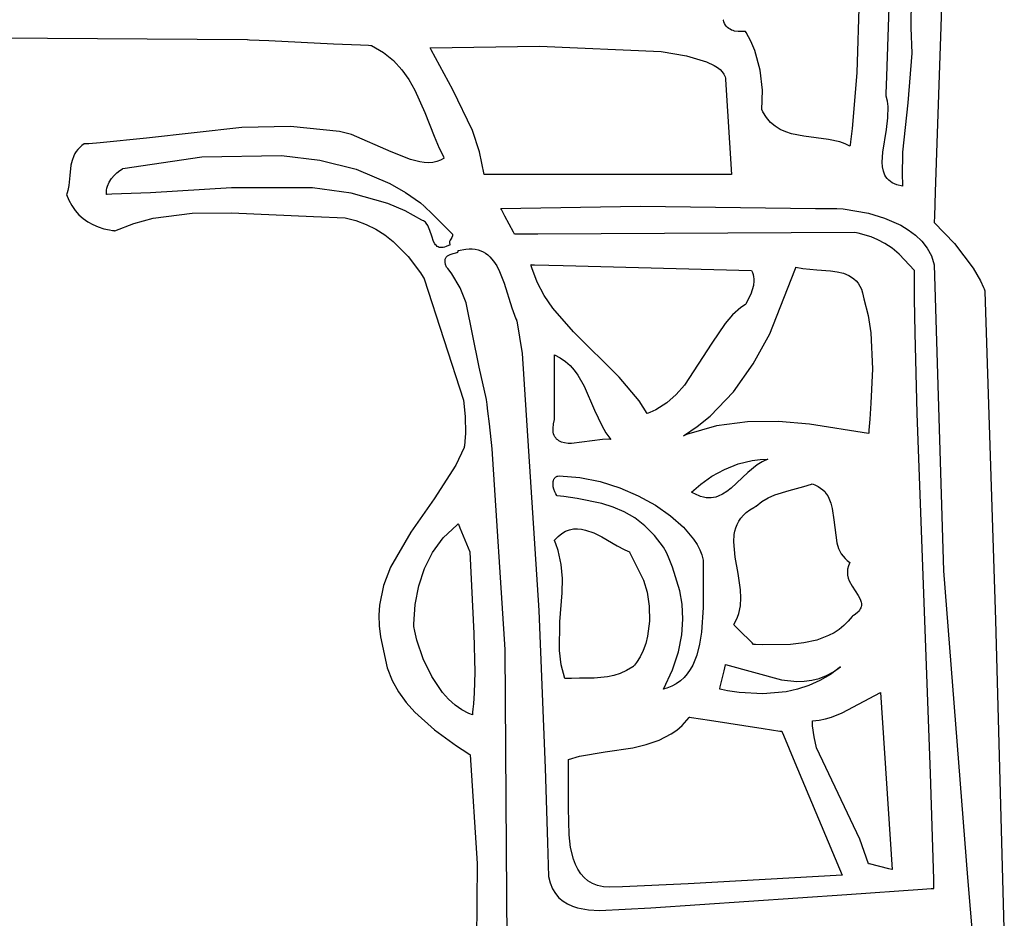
# Model space of a CAD drawing. Extents: x 21.3 to 51.6, y -34 to 34.1.
# Tile 102 of 117: x 48.6 to 49.7, y 9.6 to 10.7. Entities that reach past the tile are written whole.
import ezdxf

# ---------------------------------------------------------------- set-up
doc = ezdxf.new("R2010")
doc.units = 0

msp = doc.modelspace()

# ---------------------------------------------------------------- linework, layer by layer
at = {"layer": 'Layer 1', "color": 7, "linetype": 'CONTINUOUS'}
for p, q in [((49.632628, 11.009522), (49.628459, 10.687306)), ((49.674478, 11.003926), (49.657451, 10.493117)), ((49.600057, 10.629981), (49.61176, 10.986271)), ((49.572904, 10.913695), (49.56431, 10.634008)), ((49.406387, 10.6964), (49.406252, 10.696968)), ((49.407041, 10.694265), (49.406387, 10.6964)), ((49.407872, 10.69234), (49.407041, 10.694265)), ((49.408871, 10.690617), (49.407872, 10.69234)), ((49.410026, 10.689089), (49.408871, 10.690617)), ((49.411329, 10.687749), (49.410026, 10.689089)), ((49.412769, 10.686587), (49.411329, 10.687749)), ((49.414338, 10.685598), (49.412769, 10.686587)), ((49.416025, 10.684772), (49.414338, 10.685598)), ((49.417821, 10.684102), (49.416025, 10.684772)), ((49.419716, 10.683581), (49.417821, 10.684102)), ((49.423765, 10.682953), (49.419716, 10.683581)), ((49.628459, 10.687306), (49.629795, 10.657459)), ((49.428095, 10.682827), (49.423765, 10.682953)), ((49.432627, 10.68314), (49.428095, 10.682827)), ((49.432659, 10.683091), (49.432635, 10.683129)), ((49.432707, 10.683015), (49.432659, 10.683091)), ((49.433466, 10.681791), (49.432707, 10.683015)), ((49.438975, 10.671542), (49.433466, 10.681791)), ((49.443512, 10.660607), (49.438975, 10.671542)), ((49.449797, 10.637355), (49.443512, 10.660607)), ((49.629795, 10.657459), (49.624865, 10.598377)), ((49.452567, 10.613394), (49.449797, 10.637355)), ((49.56431, 10.634008), (49.558867, 10.567932)), ((49.599377, 10.609295), (49.600057, 10.629981)), ((49.452069, 10.590087), (49.452567, 10.613394)), ((49.599294, 10.606762), (49.599297, 10.606855)), ((49.599297, 10.606855), (49.599312, 10.607314)), ((49.599322, 10.606661), (49.599307, 10.606708)), ((49.599312, 10.607314), (49.599377, 10.609295)), ((49.599352, 10.606568), (49.599322, 10.606661)), ((49.600841, 10.600431), (49.599352, 10.606568)), ((49.601598, 10.594027), (49.600841, 10.600431)), ((49.601382, 10.580647), (49.601598, 10.594027)), ((49.624865, 10.598377), (49.618484, 10.540109)), ((49.452103, 10.59001), (49.452075, 10.590072)), ((49.452159, 10.589886), (49.452103, 10.59001)), ((49.453086, 10.587954), (49.452159, 10.589886)), ((49.457274, 10.581045), (49.453086, 10.587954)), ((49.462169, 10.575347), (49.457274, 10.581045)), ((49.599632, 10.566895), (49.601382, 10.580647)), ((49.467684, 10.570725), (49.462169, 10.575347)), ((49.473733, 10.567045), (49.467684, 10.570725)), ((49.480227, 10.56417), (49.473733, 10.567045)), ((49.558867, 10.567932), (49.556939, 10.552194)), ((49.595259, 10.540133), (49.599632, 10.566895)), ((49.487081, 10.561966), (49.480227, 10.56417)), ((49.501517, 10.559027), (49.487081, 10.561966)), ((49.530872, 10.555243), (49.501517, 10.559027)), ((49.5444, 10.552232), (49.530872, 10.555243)), ((49.550572, 10.549974), (49.5444, 10.552232)), ((49.556233, 10.547033), (49.550572, 10.549974)), ((49.55625, 10.54711), (49.556241, 10.54705)), ((49.556283, 10.547352), (49.55625, 10.54711)), ((49.556417, 10.548317), (49.556283, 10.547352)), ((49.556939, 10.552194), (49.556417, 10.548317)), ((48.69515, 10.520645), (48.788738, 10.534644)), ((48.788738, 10.534644), (48.882938, 10.536153)), ((48.882938, 10.536153), (48.928258, 10.530523)), ((49.594496, 10.528053), (49.595259, 10.540133)), ((49.618484, 10.540109), (49.618008, 10.51128)), ((48.691438, 10.518422), (48.694702, 10.520421)), ((48.694702, 10.520421), (48.695089, 10.520621)), ((48.928258, 10.530523), (48.971318, 10.519729)), ((49.594877, 10.522542), (49.594496, 10.528053)), ((49.595922, 10.517462), (49.594877, 10.522542)), ((48.678905, 10.50453), (48.681558, 10.508733)), ((48.681558, 10.508733), (48.684665, 10.5125)), ((48.684665, 10.5125), (48.688025, 10.515756)), ((48.688025, 10.515756), (48.691438, 10.518422)), ((48.971318, 10.519729), (49.011316, 10.503091)), ((49.59673, 10.515101), (49.595922, 10.517462)), ((49.597748, 10.512869), (49.59673, 10.515101)), ((49.598989, 10.510775), (49.597748, 10.512869)), ((49.600469, 10.508824), (49.598989, 10.510775)), ((49.602203, 10.507024), (49.600469, 10.508824)), ((49.618008, 10.51128), (49.618393, 10.504105)), ((48.675767, 10.49513), (48.676218, 10.49758)), ((48.676218, 10.49758), (48.676908, 10.49997)), ((48.676908, 10.49997), (48.678905, 10.50453)), ((48.823705, 10.497848), (48.727799, 10.491753)), ((48.919585, 10.497702), (48.823705, 10.497848)), ((48.965506, 10.491539), (48.919585, 10.497702)), ((49.011316, 10.503091), (49.029915, 10.492368)), ((49.604204, 10.505382), (49.602203, 10.507024)), ((49.606487, 10.503907), (49.604204, 10.505382)), ((49.609067, 10.502604), (49.606487, 10.503907)), ((49.611958, 10.501482), (49.609067, 10.502604)), ((49.618733, 10.499806), (49.611958, 10.501482)), ((49.618393, 10.504105), (49.618675, 10.500522)), ((49.618675, 10.500522), (49.618714, 10.500074)), ((49.618714, 10.500074), (49.618734, 10.49985)), ((48.67558, 10.492629), (48.675767, 10.49513)), ((48.675683, 10.490087), (48.67558, 10.492629)), ((48.675734, 10.490085), (48.675691, 10.490085)), ((48.675909, 10.490085), (48.675734, 10.490085)), ((48.676257, 10.490085), (48.675909, 10.490085)), ((48.681848, 10.490114), (48.676257, 10.490085)), ((48.727799, 10.491753), (48.681848, 10.490114)), ((49.009008, 10.479316), (48.965506, 10.491539)), ((49.029915, 10.492368), (49.047447, 10.479929)), ((49.657451, 10.493117), (49.656474, 10.46383)), ((49.029601, 10.470463), (49.009008, 10.479316)), ((49.047447, 10.479929), (49.052088, 10.476176)), ((49.052088, 10.476176), (49.052153, 10.476112)), ((49.052153, 10.476112), (49.052841, 10.475424)), ((49.052841, 10.475424), (49.060847, 10.467417)), ((49.142863, 10.473421), (49.308048, 10.476038)), ((49.308048, 10.476038), (49.515392, 10.473277)), ((49.049288, 10.459534), (49.029601, 10.470463)), ((49.060847, 10.467417), (49.085404, 10.442861)), ((49.142813, 10.473416), (49.142863, 10.473421)), ((49.143501, 10.472118), (49.142815, 10.473412)), ((49.147595, 10.464398), (49.143501, 10.472118)), ((49.157779, 10.445189), (49.147595, 10.464398)), ((49.515392, 10.473277), (49.540629, 10.473364)), ((49.540629, 10.473364), (49.548135, 10.472752)), ((49.548135, 10.472752), (49.578295, 10.467595)), ((49.578295, 10.467595), (49.597276, 10.46196)), ((49.597276, 10.46196), (49.616407, 10.453562)), ((49.656474, 10.46383), (49.656265, 10.457549)), ((49.049364, 10.45951), (49.04932, 10.459523)), ((49.050048, 10.459288), (49.049364, 10.45951)), ((49.051322, 10.458699), (49.050048, 10.459288)), ((49.052477, 10.457929), (49.051322, 10.458699)), ((49.053525, 10.456996), (49.052477, 10.457929)), ((49.054475, 10.455916), (49.053525, 10.456996)), ((49.056123, 10.453374), (49.054475, 10.455916)), ((49.058693, 10.447219), (49.056123, 10.453374)), ((49.616407, 10.453562), (49.625455, 10.448157)), ((49.656245, 10.456947), (49.65624, 10.456797)), ((49.656265, 10.457549), (49.656245, 10.456947)), ((49.656255, 10.456735), (49.68016, 10.431904)), ((49.060837, 10.440483), (49.058693, 10.447219)), ((49.063204, 10.434188), (49.060837, 10.440483)), ((49.084718, 10.439061), (49.083382, 10.436952)), ((49.08524, 10.440107), (49.084718, 10.439061)), ((49.085426, 10.440636), (49.08524, 10.440107)), ((49.085404, 10.442861), (49.085546, 10.442284)), ((49.085546, 10.441174), (49.085426, 10.440636)), ((49.085546, 10.442284), (49.08559, 10.441722)), ((49.08559, 10.441722), (49.085546, 10.441174)), ((49.15889, 10.443095), (49.157779, 10.445189)), ((49.158991, 10.442904), (49.15889, 10.443095)), ((49.159012, 10.442866), (49.158991, 10.442904)), ((49.159161, 10.442861), (49.159047, 10.442861)), ((49.159389, 10.442861), (49.159161, 10.442861)), ((49.159845, 10.442861), (49.159389, 10.442861)), ((49.161663, 10.442861), (49.159845, 10.442861)), ((49.16528, 10.442864), (49.161663, 10.442861)), ((49.172435, 10.442877), (49.16528, 10.442864)), ((49.18644, 10.442929), (49.172435, 10.442877)), ((49.561768, 10.444728), (49.18644, 10.442929)), ((49.564073, 10.444348), (49.561768, 10.444728)), ((49.565969, 10.443951), (49.564073, 10.444348)), ((49.581499, 10.439636), (49.565969, 10.443951)), ((49.589525, 10.436354), (49.581499, 10.439636)), ((49.625455, 10.448157), (49.633852, 10.441857)), ((49.633852, 10.441857), (49.641368, 10.434595)), ((49.064675, 10.431525), (49.063204, 10.434188)), ((49.065517, 10.43037), (49.064675, 10.431525)), ((49.066445, 10.429355), (49.065517, 10.43037)), ((49.067467, 10.428494), (49.066445, 10.429355)), ((49.068595, 10.427804), (49.067467, 10.428494)), ((49.069838, 10.427302), (49.068595, 10.427804)), ((49.071207, 10.427002), (49.069838, 10.427302)), ((49.072711, 10.426921), (49.071207, 10.427002)), ((49.074361, 10.427075), (49.072711, 10.426921)), ((49.076167, 10.42748), (49.074361, 10.427075)), ((49.07814, 10.428151), (49.076167, 10.42748)), ((49.082624, 10.430358), (49.07814, 10.428151)), ((49.081987, 10.433437), (49.081969, 10.432777)), ((49.081969, 10.432777), (49.082042, 10.432089)), ((49.082085, 10.434072), (49.081987, 10.433437)), ((49.082042, 10.432089), (49.082217, 10.431371)), ((49.082251, 10.434683), (49.082085, 10.434072)), ((49.082217, 10.431371), (49.082505, 10.430619)), ((49.082746, 10.435848), (49.082251, 10.434683)), ((49.082505, 10.430619), (49.082596, 10.430426)), ((49.082596, 10.430426), (49.08262, 10.430377)), ((49.083382, 10.436952), (49.082746, 10.435848)), ((49.597736, 10.432027), (49.589525, 10.436354)), ((49.606142, 10.426431), (49.597736, 10.432027)), ((49.641368, 10.434595), (49.647774, 10.426301)), ((49.68016, 10.431904), (49.702168, 10.402818)), ((49.077506, 10.414836), (49.077955, 10.415567)), ((49.077955, 10.415567), (49.078482, 10.416224)), ((49.078482, 10.416224), (49.07908, 10.416812)), ((49.07908, 10.416812), (49.079739, 10.417337)), ((49.079739, 10.417337), (49.081207, 10.418216)), ((49.081207, 10.418216), (49.082817, 10.418908)), ((49.082817, 10.418908), (49.08618, 10.419903)), ((49.08618, 10.419903), (49.089272, 10.420675)), ((49.089272, 10.420675), (49.090541, 10.421089)), ((49.090541, 10.421089), (49.091076, 10.421322)), ((49.091076, 10.421322), (49.091534, 10.421579)), ((49.091534, 10.421579), (49.09173, 10.421719)), ((49.09173, 10.421719), (49.091904, 10.421867)), ((49.091904, 10.421867), (49.092054, 10.422024)), ((49.092054, 10.422024), (49.092179, 10.422191)), ((49.092179, 10.422191), (49.092278, 10.422368)), ((49.092278, 10.422368), (49.09235, 10.422556)), ((49.09235, 10.422556), (49.092394, 10.422756)), ((49.092372, 10.423312), (49.092359, 10.423372)), ((49.092367, 10.423421), (49.101166, 10.425275)), ((49.092392, 10.423194), (49.092372, 10.423312)), ((49.092408, 10.422968), (49.092392, 10.423194)), ((49.092394, 10.422756), (49.092408, 10.422968)), ((49.101166, 10.425275), (49.10519, 10.425598)), ((49.10519, 10.425598), (49.108977, 10.425543)), ((49.108977, 10.425543), (49.112537, 10.425129)), ((49.112537, 10.425129), (49.115879, 10.424375)), ((49.115879, 10.424375), (49.119014, 10.423298)), ((49.119014, 10.423298), (49.121952, 10.421917)), ((49.121952, 10.421917), (49.124703, 10.420251)), ((49.124703, 10.420251), (49.127276, 10.418318)), ((49.127276, 10.418318), (49.129682, 10.416137)), ((49.129682, 10.416137), (49.134032, 10.411103)), ((49.614753, 10.419346), (49.606142, 10.426431)), ((49.632622, 10.399814), (49.614753, 10.419346)), ((49.647774, 10.426301), (49.652761, 10.417088)), ((49.652761, 10.417088), (49.656238, 10.40675)), ((49.076675, 10.411051), (49.076721, 10.412137)), ((49.076751, 10.409862), (49.076675, 10.411051)), ((49.076721, 10.412137), (49.07688, 10.413126)), ((49.077307, 10.407157), (49.076751, 10.409862)), ((49.07688, 10.413126), (49.077145, 10.414024)), ((49.077145, 10.414024), (49.077506, 10.414836)), ((49.078457, 10.403975), (49.077307, 10.407157)), ((49.078503, 10.403919), (49.078477, 10.40395)), ((49.078554, 10.403858), (49.078503, 10.403919)), ((49.07876, 10.403612), (49.078554, 10.403858)), ((49.07917, 10.40312), (49.07876, 10.403612)), ((49.134032, 10.411103), (49.137833, 10.405299)), ((49.137833, 10.405299), (49.141165, 10.398871)), ((49.491872, 10.402435), (49.492237, 10.403609)), ((49.492237, 10.403609), (49.492327, 10.403902)), ((49.492351, 10.40397), (49.500373, 10.402327)), ((49.656238, 10.40675), (49.666947, 10.044198)), ((49.079978, 10.402132), (49.07917, 10.40312)), ((49.081553, 10.400142), (49.079978, 10.402132)), ((49.084538, 10.396104), (49.081553, 10.400142)), ((49.094474, 10.379259), (49.084538, 10.396104)), ((49.141165, 10.398871), (49.146741, 10.384738)), ((49.461488, 10.324894), (49.491134, 10.400084)), ((49.491134, 10.400084), (49.491872, 10.402435)), ((49.500373, 10.402327), (49.517005, 10.40068)), ((49.517005, 10.40068), (49.533443, 10.399477)), ((49.533443, 10.399477), (49.541223, 10.39839)), ((49.541223, 10.39839), (49.548515, 10.396631)), ((49.548515, 10.396631), (49.555172, 10.393938)), ((49.555172, 10.393938), (49.558217, 10.39216)), ((49.558217, 10.39216), (49.561048, 10.390051)), ((49.632628, 10.399729), (49.632622, 10.399814)), ((49.632628, 10.399609), (49.632628, 10.399729)), ((49.632628, 10.399369), (49.632628, 10.399609)), ((49.632629, 10.398404), (49.632628, 10.399369)), ((49.632631, 10.396452), (49.632629, 10.398404)), ((49.632642, 10.392465), (49.632631, 10.396452)), ((49.632688, 10.384163), (49.632642, 10.392465)), ((49.702168, 10.402818), (49.710923, 10.387559)), ((49.146741, 10.384738), (49.155782, 10.355505)), ((49.561048, 10.390051), (49.563647, 10.387578)), ((49.563647, 10.387578), (49.565996, 10.384708)), ((49.565996, 10.384708), (49.568076, 10.381409)), ((49.568076, 10.381409), (49.569869, 10.377648)), ((49.632869, 10.366298), (49.632688, 10.384163)), ((49.710923, 10.387559), (49.714468, 10.379904)), ((49.101708, 10.361467), (49.094474, 10.379259)), ((49.569869, 10.377648), (49.571357, 10.373393)), ((49.571357, 10.373393), (49.572904, 10.366471)), ((49.714468, 10.379904), (49.715255, 10.377995)), ((49.715255, 10.377995), (49.715632, 10.377042)), ((49.715632, 10.377042), (49.715817, 10.376566)), ((49.715817, 10.376566), (49.715908, 10.376328)), ((49.715908, 10.376328), (49.715954, 10.376209)), ((49.715954, 10.376209), (49.716054, 10.37486)), ((49.716054, 10.37486), (49.728678, 9.985693)), ((49.116945, 10.28519), (49.101708, 10.361467)), ((49.572904, 10.366471), (49.578041, 10.346621)), ((49.633568, 10.325983), (49.632869, 10.366298)), ((49.155782, 10.355505), (49.160525, 10.342773)), ((49.578041, 10.346621), (49.581193, 10.325891)), ((49.160525, 10.342773), (49.161176, 10.341357)), ((49.161176, 10.341357), (49.161507, 10.340666)), ((49.161507, 10.340666), (49.161674, 10.340325)), ((49.161674, 10.340325), (49.161758, 10.340155)), ((49.161758, 10.340155), (49.16178, 10.340113)), ((49.16179, 10.340092), (49.161802, 10.340049)), ((49.161802, 10.340049), (49.167949, 10.301546)), ((49.441763, 10.289167), (49.461488, 10.324894)), ((49.581193, 10.325891), (49.582973, 10.283487)), ((49.636084, 10.230616), (49.633568, 10.325983)), ((49.167949, 10.301546), (49.187914, 9.997178)), ((49.418329, 10.256298), (49.441763, 10.289167)), ((49.125682, 10.247035), (49.116945, 10.28519)), ((49.582973, 10.283487), (49.581107, 10.242645)), ((49.390857, 10.227497), (49.418329, 10.256298)), ((49.12571, 10.246829), (49.125682, 10.247035)), ((49.125771, 10.246362), (49.12571, 10.246829)), ((49.126015, 10.244491), (49.125771, 10.246362)), ((49.126498, 10.240751), (49.126015, 10.244491)), ((49.127446, 10.233272), (49.126498, 10.240751)), ((49.581107, 10.242645), (49.579702, 10.223867)), ((49.129268, 10.218325), (49.127446, 10.233272)), ((49.651751, 9.803865), (49.636084, 10.230616)), ((49.132624, 10.188465), (49.129268, 10.218325)), ((49.375504, 10.215), (49.390857, 10.227497)), ((49.434801, 10.220606), (49.398253, 10.215832)), ((49.471682, 10.220912), (49.434801, 10.220606)), ((49.508309, 10.217923), (49.471682, 10.220912)), ((49.578455, 10.206751), (49.508309, 10.217923)), ((49.579702, 10.223867), (49.579038, 10.215075)), ((49.359018, 10.203973), (49.375504, 10.215)), ((49.362622, 10.205417), (49.360439, 10.204552)), ((49.398253, 10.215832), (49.362622, 10.205417)), ((49.578467, 10.206877), (49.578463, 10.206814)), ((49.578475, 10.207003), (49.578467, 10.206877)), ((49.578492, 10.207256), (49.578475, 10.207003)), ((49.578525, 10.207764), (49.578492, 10.207256)), ((49.578593, 10.208785), (49.578525, 10.207764)), ((49.578735, 10.210851), (49.578593, 10.208785)), ((49.579038, 10.215075), (49.578735, 10.210851)), ((49.35935, 10.204109), (49.359078, 10.203997)), ((49.360439, 10.204552), (49.35935, 10.204109)), ((49.147904, 9.951012), (49.132624, 10.188465)), ((49.407859, 10.164182), (49.423978, 10.17068)), ((49.423978, 10.17068), (49.440659, 10.174909)), ((49.440659, 10.174909), (49.449889, 10.176045)), ((49.452492, 10.173195), (49.446419, 10.169511)), ((49.449889, 10.176045), (49.459014, 10.176195)), ((49.459014, 10.176195), (49.452492, 10.173195)), ((49.392888, 10.156038), (49.407859, 10.164182)), ((49.435338, 10.160743), (49.415438, 10.142167)), ((49.446419, 10.169511), (49.435338, 10.160743)), ((49.204666, 10.14687), (49.204705, 10.148386)), ((49.204705, 10.148386), (49.20488, 10.149843)), ((49.20488, 10.149843), (49.205201, 10.151219)), ((49.205201, 10.151219), (49.205683, 10.152494)), ((49.205683, 10.152494), (49.206337, 10.153647)), ((49.206337, 10.153647), (49.206733, 10.15417)), ((49.206733, 10.15417), (49.207176, 10.154655)), ((49.207176, 10.154655), (49.207668, 10.155099)), ((49.207668, 10.155099), (49.208211, 10.155498)), ((49.208211, 10.155498), (49.208807, 10.155851)), ((49.208807, 10.155851), (49.209456, 10.156155)), ((49.209456, 10.156155), (49.21016, 10.156407)), ((49.21016, 10.156407), (49.211742, 10.156744)), ((49.211742, 10.156744), (49.211802, 10.15675)), ((49.211802, 10.15675), (49.236154, 10.154742)), ((49.236154, 10.154742), (49.260239, 10.149837)), ((49.260239, 10.149837), (49.283554, 10.142427)), ((49.379653, 10.146872), (49.392888, 10.156038)), ((49.511684, 10.146991), (49.511752, 10.147015)), ((49.511796, 10.147029), (49.515435, 10.145629)), ((49.204945, 10.143746), (49.204666, 10.14687)), ((49.205618, 10.140641), (49.204945, 10.143746)), ((49.206586, 10.137726), (49.205618, 10.140641)), ((49.20775, 10.135169), (49.206586, 10.137726)), ((49.283554, 10.142427), (49.305599, 10.132908)), ((49.368739, 10.137306), (49.379653, 10.146872)), ((49.368856, 10.137233), (49.368797, 10.137269)), ((49.368974, 10.13716), (49.368856, 10.137233)), ((49.369209, 10.137016), (49.368974, 10.13716)), ((49.369678, 10.136733), (49.369209, 10.137016)), ((49.370607, 10.136188), (49.369678, 10.136733)), ((49.372439, 10.135178), (49.370607, 10.136188)), ((49.410519, 10.138255), (49.40548, 10.134962)), ((49.415438, 10.142167), (49.410519, 10.138255)), ((49.467513, 10.133958), (49.484343, 10.139213)), ((49.484343, 10.139213), (49.501834, 10.143881)), ((49.501834, 10.143881), (49.510595, 10.146613)), ((49.510595, 10.146613), (49.511684, 10.146991)), ((49.515435, 10.145629), (49.518689, 10.143999)), ((49.518689, 10.143999), (49.521581, 10.142152)), ((49.521581, 10.142152), (49.524136, 10.140102)), ((49.524136, 10.140102), (49.526376, 10.137863)), ((49.526376, 10.137863), (49.528326, 10.135447)), ((49.528326, 10.135447), (49.530008, 10.132868)), ((49.209014, 10.133141), (49.20775, 10.135169)), ((49.209135, 10.133124), (49.209072, 10.133133)), ((49.209262, 10.133108), (49.209135, 10.133124)), ((49.209515, 10.133074), (49.209262, 10.133108)), ((49.217532, 10.132012), (49.209515, 10.133074)), ((49.233089, 10.129791), (49.217532, 10.132012)), ((49.262313, 10.123876), (49.233089, 10.129791)), ((49.275992, 10.119562), (49.262313, 10.123876)), ((49.305599, 10.132908), (49.325873, 10.121672)), ((49.37941, 10.13216), (49.372439, 10.135178)), ((49.3827, 10.131229), (49.37941, 10.13216)), ((49.385871, 10.130656), (49.3827, 10.131229)), ((49.388931, 10.130421), (49.385871, 10.130656)), ((49.39189, 10.130503), (49.388931, 10.130421)), ((49.394757, 10.130882), (49.39189, 10.130503)), ((49.397541, 10.131538), (49.394757, 10.130882)), ((49.40025, 10.13245), (49.397541, 10.131538)), ((49.40548, 10.134962), (49.40025, 10.13245)), ((49.445131, 10.120643), (49.452087, 10.126135)), ((49.452087, 10.126135), (49.459578, 10.130491)), ((49.459578, 10.130491), (49.467513, 10.133958)), ((49.530008, 10.132868), (49.531448, 10.130141)), ((49.531448, 10.130141), (49.533692, 10.124293)), ((49.533692, 10.124293), (49.535248, 10.11801)), ((49.289058, 10.11393), (49.275992, 10.119562)), ((49.301515, 10.10667), (49.289058, 10.11393)), ((49.325873, 10.121672), (49.343874, 10.109114)), ((49.43003, 10.109878), (49.433514, 10.113145)), ((49.433514, 10.113145), (49.437582, 10.116231)), ((49.437582, 10.116231), (49.442269, 10.119129)), ((49.442269, 10.119129), (49.444856, 10.120503)), ((49.444856, 10.120503), (49.445023, 10.120588)), ((49.445023, 10.120588), (49.445107, 10.12063)), ((49.535248, 10.11801), (49.537051, 10.104577)), ((49.313371, 10.097471), (49.301515, 10.10667)), ((49.343874, 10.109114), (49.359102, 10.095627)), ((49.422713, 10.099096), (49.424666, 10.102844)), ((49.424666, 10.102844), (49.427093, 10.106441)), ((49.427093, 10.106441), (49.43003, 10.109878)), ((49.537051, 10.104577), (49.540727, 10.077264)), ((49.074571, 10.083148), (49.090852, 10.098625)), ((49.090852, 10.098625), (49.091992, 10.099527)), ((49.091992, 10.099527), (49.092279, 10.099751)), ((49.092279, 10.099751), (49.092315, 10.099779)), ((49.092358, 10.099782), (49.092401, 10.09968)), ((49.092401, 10.09968), (49.092582, 10.099246)), ((49.092582, 10.099246), (49.094374, 10.094944)), ((49.094374, 10.094944), (49.106238, 10.066471)), ((49.215016, 10.088481), (49.21956, 10.091066)), ((49.21956, 10.091066), (49.224189, 10.092776)), ((49.224189, 10.092776), (49.228886, 10.09369)), ((49.228886, 10.09369), (49.233637, 10.093886)), ((49.233637, 10.093886), (49.238424, 10.093445)), ((49.238424, 10.093445), (49.243233, 10.092446)), ((49.243233, 10.092446), (49.252852, 10.08909)), ((49.252852, 10.08909), (49.262369, 10.084454)), ((49.32463, 10.086023), (49.313371, 10.097471)), ((49.359102, 10.095627), (49.371055, 10.081604)), ((49.419332, 10.087044), (49.420082, 10.091186)), ((49.420082, 10.091186), (49.421197, 10.095207)), ((49.421197, 10.095207), (49.422713, 10.099096)), ((49.061775, 10.065817), (49.074571, 10.083148)), ((49.206241, 10.080364), (49.210571, 10.08494)), ((49.206293, 10.080243), (49.206264, 10.080304)), ((49.206349, 10.080119), (49.206293, 10.080243)), ((49.208045, 10.076154), (49.206349, 10.080119)), ((49.210571, 10.08494), (49.215016, 10.088481)), ((49.262369, 10.084454), (49.280596, 10.073885)), ((49.335299, 10.072017), (49.32463, 10.086023)), ((49.371055, 10.081604), (49.375159, 10.075347)), ((49.418778, 10.078432), (49.419332, 10.087044)), ((49.420439, 10.060172), (49.418778, 10.078432)), ((49.540727, 10.077264), (49.542935, 10.070556)), ((49.052172, 10.046777), (49.061775, 10.065817)), ((49.106238, 10.066471), (49.110752, 9.969945)), ((49.210841, 10.068133), (49.208045, 10.076154)), ((49.214348, 10.051766), (49.210841, 10.068133)), ((49.280596, 10.073885), (49.289055, 10.069221)), ((49.289055, 10.069221), (49.293067, 10.067323)), ((49.293067, 10.067323), (49.295011, 10.066517)), ((49.295011, 10.066517), (49.295071, 10.066493)), ((49.295133, 10.066462), (49.295153, 10.066422)), ((49.295153, 10.066422), (49.29524, 10.066248)), ((49.29524, 10.066248), (49.296146, 10.064436)), ((49.338946, 10.065632), (49.335299, 10.072017)), ((49.341344, 10.060273), (49.338946, 10.065632)), ((49.375159, 10.075347), (49.378485, 10.069097)), ((49.378485, 10.069097), (49.380989, 10.062887)), ((49.542935, 10.070556), (49.546101, 10.064349)), ((49.296146, 10.064436), (49.311794, 10.03314)), ((49.346257, 10.048457), (49.341344, 10.060273)), ((49.380989, 10.062887), (49.382628, 10.05675)), ((49.382628, 10.05675), (49.382436, 10.000633)), ((49.423844, 10.041044), (49.420439, 10.060172)), ((49.546101, 10.064349), (49.548117, 10.061476)), ((49.548117, 10.061476), (49.550459, 10.058777)), ((49.550459, 10.058777), (49.553156, 10.05627)), ((49.553156, 10.05627), (49.556238, 10.053971)), ((49.556238, 10.053971), (49.554505, 10.049959)), ((49.045469, 10.026176), (49.052172, 10.046777)), ((49.215631, 10.035048), (49.214348, 10.051766)), ((49.354839, 10.020521), (49.346257, 10.048457)), ((49.553541, 10.046119), (49.553256, 10.04244)), ((49.553256, 10.04244), (49.553558, 10.038911)), ((49.554505, 10.049959), (49.553541, 10.046119)), ((49.666947, 10.044198), (49.695685, 9.680921)), ((49.215362, 10.018078), (49.215631, 10.035048)), ((49.311794, 10.03314), (49.31614, 10.018671)), ((49.426659, 10.021668), (49.423844, 10.041044)), ((49.553558, 10.038911), (49.554357, 10.03552)), ((49.554357, 10.03552), (49.555562, 10.032256)), ((49.555562, 10.032256), (49.558825, 10.026066)), ((49.041372, 10.00416), (49.045469, 10.026176)), ((49.357529, 10.004448), (49.354839, 10.020521)), ((49.427115, 10.01208), (49.426659, 10.021668)), ((49.558825, 10.026066), (49.566216, 10.014723)), ((49.212853, 9.983776), (49.215362, 10.018078)), ((49.31614, 10.018671), (49.318573, 10.002028)), ((49.426549, 10.002662), (49.427115, 10.01208)), ((49.566216, 10.014723), (49.567713, 10.012038)), ((49.567713, 10.012038), (49.568889, 10.009391)), ((49.568889, 10.009391), (49.569651, 10.006772)), ((49.039588, 9.980877), (49.041372, 10.00416)), ((49.187914, 9.997178), (49.195123, 9.810478)), ((49.318573, 10.002028), (49.318806, 9.984292)), ((49.3585, 9.987002), (49.357529, 10.004448)), ((49.382436, 10.000633), (49.380455, 9.971268)), ((49.424668, 9.993491), (49.426549, 10.002662)), ((49.566748, 9.996338), (49.565528, 9.995016)), ((49.567751, 9.997653), (49.566748, 9.996338)), ((49.568548, 9.998962), (49.567751, 9.997653)), ((49.569151, 10.000267), (49.568548, 9.998962)), ((49.569571, 10.001568), (49.569151, 10.000267)), ((49.56982, 10.002868), (49.569571, 10.001568)), ((49.569651, 10.006772), (49.569848, 10.005468)), ((49.569908, 10.004168), (49.56982, 10.002868)), ((49.569848, 10.005468), (49.569908, 10.004168)), ((49.212188, 9.949647), (49.212853, 9.983776)), ((49.318806, 9.984292), (49.316554, 9.966542)), ((49.357262, 9.968209), (49.3585, 9.987002)), ((49.418742, 9.980366), (49.42118, 9.984644)), ((49.42118, 9.984644), (49.423143, 9.989022)), ((49.423143, 9.989022), (49.424668, 9.993491)), ((49.554381, 9.984276), (49.549227, 9.97913)), ((49.55901, 9.990079), (49.554381, 9.984276)), ((49.559107, 9.990142), (49.559037, 9.990099)), ((49.559385, 9.990313), (49.559107, 9.990142)), ((49.560452, 9.990993), (49.559385, 9.990313)), ((49.562391, 9.992345), (49.560452, 9.990993)), ((49.565528, 9.995016), (49.562391, 9.992345)), ((49.728678, 9.985693), (49.739156, 9.592521)), ((49.039688, 9.979494), (49.039588, 9.980877)), ((49.039876, 9.978164), (49.039688, 9.979494)), ((49.040772, 9.972794), (49.039876, 9.978164)), ((49.043239, 9.961871), (49.040772, 9.972794)), ((49.418781, 9.980318), (49.418745, 9.980355)), ((49.419234, 9.979866), (49.418781, 9.980318)), ((49.424814, 9.974285), (49.419234, 9.979866)), ((49.4404, 9.958699), (49.424814, 9.974285)), ((49.543588, 9.974606), (49.537504, 9.97067)), ((49.549227, 9.97913), (49.543588, 9.974606)), ((49.050659, 9.939888), (49.043239, 9.961871)), ((49.110752, 9.969945), (49.112097, 9.923894)), ((49.316554, 9.966542), (49.314406, 9.958001)), ((49.353327, 9.948091), (49.357262, 9.968209)), ((49.380455, 9.971268), (49.378201, 9.95733)), ((49.516992, 9.96204), (49.501839, 9.958587)), ((49.531016, 9.967287), (49.516992, 9.96204)), ((49.537504, 9.97067), (49.531016, 9.967287)), ((49.149632, 9.715169), (49.147904, 9.951012)), ((49.214225, 9.932892), (49.212188, 9.949647)), ((49.311529, 9.949862), (49.307888, 9.942259)), ((49.314406, 9.958001), (49.311529, 9.949862)), ((49.378201, 9.95733), (49.374802, 9.944296)), ((49.442152, 9.956948), (49.4404, 9.958699)), ((49.442312, 9.956787), (49.442152, 9.956948)), ((49.442345, 9.956755), (49.442312, 9.956787)), ((49.442426, 9.956746), (49.442362, 9.95675)), ((49.442554, 9.956738), (49.442426, 9.956746)), ((49.444606, 9.956614), (49.442554, 9.956738)), ((49.452857, 9.956212), (49.444606, 9.956614)), ((49.485882, 9.956651), (49.452857, 9.956212)), ((49.501839, 9.958587), (49.485882, 9.956651)), ((49.061, 9.918852), (49.050659, 9.939888)), ((49.307888, 9.942259), (49.303447, 9.93533)), ((49.346205, 9.926673), (49.353327, 9.948091)), ((49.374802, 9.944296), (49.370031, 9.932472)), ((49.218736, 9.916476), (49.214225, 9.932892)), ((49.291683, 9.925867), (49.284161, 9.922515)), ((49.299291, 9.930359), (49.291683, 9.925867)), ((49.299397, 9.930471), (49.299311, 9.930379)), ((49.299569, 9.930655), (49.299397, 9.930471)), ((49.300915, 9.932159), (49.299569, 9.930655)), ((49.303447, 9.93533), (49.300915, 9.932159)), ((49.335408, 9.903979), (49.346205, 9.926673)), ((49.367061, 9.92711), (49.363663, 9.922164)), ((49.370031, 9.932472), (49.367061, 9.92711)), ((49.402666, 9.906478), (49.407263, 9.925784)), ((49.407263, 9.925784), (49.408881, 9.932581)), ((49.408881, 9.932581), (49.409005, 9.933103)), ((49.409015, 9.93314), (49.475358, 9.914754)), ((49.545128, 9.930361), (49.533128, 9.921423)), ((49.536822, 9.924461), (49.545128, 9.930361)), ((49.073784, 9.90012), (49.061, 9.918852)), ((49.112097, 9.923894), (49.111288, 9.899485)), ((49.218815, 9.916474), (49.218775, 9.916472)), ((49.218895, 9.916477), (49.218815, 9.916474)), ((49.22143, 9.916572), (49.218895, 9.916477)), ((49.226376, 9.916708), (49.22143, 9.916572)), ((49.235807, 9.916836), (49.226376, 9.916708)), ((49.253134, 9.917113), (49.235807, 9.916836)), ((49.269014, 9.918553), (49.253134, 9.917113)), ((49.276634, 9.920134), (49.269014, 9.918553)), ((49.284161, 9.922515), (49.276634, 9.920134)), ((49.359809, 9.917674), (49.355471, 9.913678)), ((49.363663, 9.922164), (49.359809, 9.917674)), ((49.475358, 9.914754), (49.493233, 9.913064)), ((49.502132, 9.913322), (49.510968, 9.914474)), ((49.520619, 9.91408), (49.507674, 9.908243)), ((49.510968, 9.914474), (49.519714, 9.916635)), ((49.519714, 9.916635), (49.528341, 9.919925)), ((49.533128, 9.921423), (49.520619, 9.91408)), ((49.528341, 9.919925), (49.536822, 9.924461)), ((49.335652, 9.90403), (49.335445, 9.903981)), ((49.336063, 9.904132), (49.335652, 9.90403)), ((49.339266, 9.905034), (49.336063, 9.904132)), ((49.345227, 9.90732), (49.339266, 9.905034)), ((49.350619, 9.910214), (49.345227, 9.90732)), ((49.355471, 9.913678), (49.350619, 9.910214)), ((49.402072, 9.903982), (49.402084, 9.904033)), ((49.402084, 9.904033), (49.402136, 9.90425)), ((49.402212, 9.903938), (49.402105, 9.903963)), ((49.402136, 9.90425), (49.402666, 9.906478)), ((49.402639, 9.903841), (49.402212, 9.903938)), ((49.404351, 9.90346), (49.402639, 9.903841)), ((49.411229, 9.902055), (49.404351, 9.90346)), ((49.49437, 9.903823), (49.480782, 9.900731)), ((49.493233, 9.913064), (49.502132, 9.913322)), ((49.507674, 9.908243), (49.49437, 9.903823)), ((49.080943, 9.892041), (49.073784, 9.90012)), ((49.088534, 9.885047), (49.080943, 9.892041)), ((49.111288, 9.899485), (49.110356, 9.886693)), ((49.425104, 9.899849), (49.411229, 9.902055)), ((49.453058, 9.898171), (49.425104, 9.899849)), ((49.480782, 9.900731), (49.453058, 9.898171)), ((49.547061, 9.875962), (49.592349, 9.899806)), ((49.592349, 9.899806), (49.606238, 9.690085)), ((49.096498, 9.879306), (49.088534, 9.885047)), ((49.104775, 9.874988), (49.096498, 9.879306)), ((49.109739, 9.880119), (49.109391, 9.876784)), ((49.110356, 9.886693), (49.109739, 9.880119)), ((49.109012, 9.873416), (49.104775, 9.874988)), ((49.109026, 9.873522), (49.10902, 9.873469)), ((49.109038, 9.873627), (49.109026, 9.873522)), ((49.109063, 9.873839), (49.109038, 9.873627)), ((49.109111, 9.874261), (49.109063, 9.873839)), ((49.109206, 9.875104), (49.109111, 9.874261)), ((49.109391, 9.876784), (49.109206, 9.875104)), ((49.511797, 9.866471), (49.519957, 9.867188)), ((49.519957, 9.867188), (49.527449, 9.868592)), ((49.527449, 9.868592), (49.534388, 9.870587)), ((49.534388, 9.870587), (49.547061, 9.875962)), ((49.511795, 9.866409), (49.511794, 9.866462)), ((49.511798, 9.866304), (49.511795, 9.866409)), ((49.511821, 9.865459), (49.511798, 9.866304)), ((49.511886, 9.863776), (49.511821, 9.865459)), ((49.512085, 9.860429), (49.511886, 9.863776)), ((49.513765, 9.847298), (49.512085, 9.860429)), ((49.51671, 9.834523), (49.513765, 9.847298)), ((49.568043, 9.726071), (49.51671, 9.834523)), ((49.195123, 9.810478), (49.198034, 9.722424)), ((49.655833, 9.678774), (49.651751, 9.803865)), ((49.198034, 9.722424), (49.19932, 9.682054)), ((49.578459, 9.69703), (49.568043, 9.726071)), ((49.152059, 9.243089), (49.149632, 9.715169)), ((49.578499, 9.69702), (49.578459, 9.69703)), ((49.579298, 9.69682), (49.578499, 9.69702)), ((49.602188, 9.691098), (49.579298, 9.69682)), ((49.19932, 9.682054), (49.20119, 9.674275)), ((49.605773, 9.690202), (49.602188, 9.691098)), ((49.606134, 9.690111), (49.605773, 9.690202)), ((49.606219, 9.69009), (49.606134, 9.690111)), ((49.695685, 9.680921), (49.711013, 9.497441)), ((49.20119, 9.674275), (49.203924, 9.667532)), ((49.655774, 9.667865), (49.655833, 9.678774)), ((49.203924, 9.667532), (49.207437, 9.661754)), ((49.207437, 9.661754), (49.211642, 9.656872)), ((49.32048, 9.644971), (49.552473, 9.660808)), ((49.552473, 9.660808), (49.64242, 9.666949)), ((49.64242, 9.666949), (49.652475, 9.667635)), ((49.652475, 9.667635), (49.655021, 9.667809)), ((49.655021, 9.667809), (49.655625, 9.667851)), ((49.655625, 9.667851), (49.655753, 9.667859)), ((49.211642, 9.656872), (49.216451, 9.652815)), ((49.216451, 9.652815), (49.221778, 9.649512)), ((49.221778, 9.649512), (49.227536, 9.646893)), ((49.227536, 9.646893), (49.233639, 9.644889)), ((49.233639, 9.644889), (49.246531, 9.64244)), ((49.246531, 9.64244), (49.25976, 9.641603)), ((49.25976, 9.641603), (49.32048, 9.644971))]:
    msp.add_line(p, q, dxfattribs=at)
at = {"layer": 'Layer 1', "color": 8, "linetype": 'CONTINUOUS'}
for p, q in [((47.859112, 10.680359), (48.842349, 10.673416)), ((48.842362, 10.673415), (48.842405, 10.673413)), ((48.842405, 10.673413), (48.842859, 10.673392)), ((48.842859, 10.673392), (48.845055, 10.673288)), ((48.845055, 10.673288), (48.867847, 10.672213)), ((48.867847, 10.672213), (48.944723, 10.668586)), ((48.944723, 10.668586), (48.97668, 10.667079)), ((48.97668, 10.667079), (48.986199, 10.66663)), ((48.986199, 10.66663), (48.988738, 10.66651)), ((48.988738, 10.66651), (48.989378, 10.66648)), ((48.989378, 10.66648), (48.98953, 10.666473)), ((48.989583, 10.666464), (49.003689, 10.658102)), ((49.059038, 10.663649), (49.059014, 10.663695)), ((49.059026, 10.663695), (49.188527, 10.6658)), ((49.059134, 10.663462), (49.059038, 10.663649)), ((49.059519, 10.662716), (49.059134, 10.663462)), ((49.060292, 10.661224), (49.059519, 10.662716)), ((49.086029, 10.613914), (49.060292, 10.661224)), ((49.188527, 10.6658), (49.332881, 10.659218)), ((49.003689, 10.658102), (49.015523, 10.648481)), ((49.332881, 10.659218), (49.362835, 10.654136)), ((49.362835, 10.654136), (49.38652, 10.647123)), ((49.015523, 10.648481), (49.02543, 10.637757)), ((49.02543, 10.637757), (49.033755, 10.626087)), ((49.38652, 10.647123), (49.395538, 10.642806)), ((49.395538, 10.642806), (49.399258, 10.640429)), ((49.399258, 10.640429), (49.40242, 10.637902)), ((49.40242, 10.637902), (49.405, 10.635219)), ((49.033755, 10.626087), (49.040845, 10.613629)), ((49.405, 10.635219), (49.406975, 10.632377)), ((49.406975, 10.632377), (49.407728, 10.630894)), ((49.407728, 10.630894), (49.408321, 10.62937)), ((49.408321, 10.62937), (49.408751, 10.627804)), ((49.408751, 10.627804), (49.409014, 10.626195)), ((49.409014, 10.626195), (49.415959, 10.513695)), ((49.040845, 10.613629), (49.052699, 10.586969)), ((49.109148, 10.565617), (49.086029, 10.613914)), ((49.052699, 10.586969), (49.06376, 10.559031)), ((48.836015, 10.569397), (48.723064, 10.556618)), ((48.893669, 10.570633), (48.836015, 10.569397)), ((48.951831, 10.564536), (48.893669, 10.570633)), ((48.723064, 10.556618), (48.668185, 10.55092)), ((48.965832, 10.561149), (48.951831, 10.564536)), ((49.012873, 10.540521), (48.965832, 10.561149)), ((49.06376, 10.559031), (49.069856, 10.544974)), ((49.117618, 10.540274), (49.109148, 10.565617)), ((48.643885, 10.545655), (48.641701, 10.543373)), ((48.646403, 10.547801), (48.643885, 10.545655)), ((48.649284, 10.5498), (48.646403, 10.547801)), ((48.64941, 10.549811), (48.649305, 10.549806)), ((48.64962, 10.54982), (48.64941, 10.549811)), ((48.651301, 10.549895), (48.64962, 10.54982)), ((48.654667, 10.550062), (48.651301, 10.549895)), ((48.668185, 10.55092), (48.654667, 10.550062)), ((49.069856, 10.544974), (49.073198, 10.537992)), ((48.636895, 10.535821), (48.634875, 10.530314)), ((48.638234, 10.538444), (48.636895, 10.535821)), ((48.639827, 10.540965), (48.638234, 10.538444)), ((48.641701, 10.543373), (48.639827, 10.540965)), ((49.035833, 10.531212), (49.012873, 10.540521)), ((49.075669, 10.53313), (49.071332, 10.53065)), ((49.073198, 10.537992), (49.074961, 10.534522)), ((49.074961, 10.534522), (49.075412, 10.533656)), ((49.075412, 10.533656), (49.075639, 10.533224)), ((49.075639, 10.533224), (49.075668, 10.53317)), ((49.122904, 10.513695), (49.117618, 10.540274)), ((48.63355, 10.524536), (48.632128, 10.51253)), ((48.634875, 10.530314), (48.63355, 10.524536)), ((49.046738, 10.52843), (49.035833, 10.531212)), ((49.051993, 10.527709), (49.046738, 10.52843)), ((49.057095, 10.527513), (49.051993, 10.527709)), ((49.062029, 10.5279), (49.057095, 10.527513)), ((49.06678, 10.528926), (49.062029, 10.5279)), ((49.071332, 10.53065), (49.06678, 10.528926)), ((48.632128, 10.51253), (48.630905, 10.500534)), ((49.123328, 10.513695), (49.122906, 10.513695)), ((49.13176, 10.513695), (49.123328, 10.513695)), ((49.373229, 10.513695), (49.13176, 10.513695)), ((49.411044, 10.513695), (49.373229, 10.513695)), ((49.414859, 10.513695), (49.411044, 10.513695)), ((49.415755, 10.513695), (49.414859, 10.513695)), ((49.415936, 10.513695), (49.415755, 10.513695)), ((48.630905, 10.500534), (48.629831, 10.494768)), ((48.62846, 10.490082), (48.631111, 10.483103)), ((48.628529, 10.490282), (48.628469, 10.490114)), ((48.628646, 10.49062), (48.628529, 10.490282)), ((48.629083, 10.491983), (48.628646, 10.49062)), ((48.629831, 10.494768), (48.629083, 10.491983)), ((48.631111, 10.483103), (48.634424, 10.476755)), ((48.634424, 10.476755), (48.638353, 10.471031)), ((48.638353, 10.471031), (48.642853, 10.465924)), ((48.642853, 10.465924), (48.647878, 10.461429)), ((48.730931, 10.461694), (48.776973, 10.467716)), ((48.776973, 10.467716), (48.82382, 10.468082)), ((48.82382, 10.468082), (48.920972, 10.46374)), ((48.920972, 10.46374), (48.958183, 10.462123)), ((48.958183, 10.462123), (48.971115, 10.459048)), ((48.647878, 10.461429), (48.653382, 10.457537)), ((48.653382, 10.457537), (48.65932, 10.454244)), ((48.65932, 10.454244), (48.665647, 10.451541)), ((48.665647, 10.451541), (48.672316, 10.449424)), ((48.685433, 10.447039), (48.70813, 10.455631)), ((48.70813, 10.455631), (48.730931, 10.461694)), ((48.971115, 10.459048), (48.983283, 10.454553)), ((48.983283, 10.454553), (48.994692, 10.448803)), ((48.672316, 10.449424), (48.679282, 10.447885)), ((48.679282, 10.447885), (48.682862, 10.44733)), ((48.682862, 10.44733), (48.684673, 10.447106)), ((48.684673, 10.447106), (48.685128, 10.447055)), ((48.685128, 10.447055), (48.685356, 10.447031)), ((48.994692, 10.448803), (49.00535, 10.44196)), ((49.00535, 10.44196), (49.015263, 10.434188)), ((49.015263, 10.434188), (49.03288, 10.416507)), ((49.03288, 10.416507), (49.047594, 10.397065)), ((49.178545, 10.406408), (49.178475, 10.406685)), ((49.178479, 10.40675), (49.178641, 10.406746)), ((49.178831, 10.405303), (49.178545, 10.406408)), ((49.178641, 10.406746), (49.17944, 10.406724)), ((49.179433, 10.403106), (49.178831, 10.405303)), ((49.17944, 10.406724), (49.18284, 10.406634)), ((49.18284, 10.406634), (49.216537, 10.405738)), ((49.216537, 10.405738), (49.439569, 10.399806)), ((49.047594, 10.397065), (49.050826, 10.392082)), ((49.050826, 10.392082), (49.051606, 10.390835)), ((49.185656, 10.386177), (49.179433, 10.403106)), ((49.439569, 10.399806), (49.440712, 10.397431)), ((49.440712, 10.397431), (49.44155, 10.394999)), ((49.44155, 10.394999), (49.442102, 10.392518)), ((49.442102, 10.392518), (49.442391, 10.389997)), ((49.051606, 10.390835), (49.051992, 10.390211)), ((49.051992, 10.390211), (49.05204, 10.390133)), ((49.05204, 10.390133), (49.052064, 10.390094)), ((49.052075, 10.390067), (49.098364, 10.246431)), ((49.194098, 10.370274), (49.185656, 10.386177)), ((49.441872, 10.38227), (49.440577, 10.377065)), ((49.442435, 10.387443), (49.441872, 10.38227)), ((49.442391, 10.389997), (49.442435, 10.387443)), ((49.204376, 10.355227), (49.194098, 10.370274)), ((49.438713, 10.371892), (49.433926, 10.361905)), ((49.440577, 10.377065), (49.438713, 10.371892)), ((49.432626, 10.359528), (49.427176, 10.35587)), ((49.432669, 10.359603), (49.432649, 10.359567)), ((49.43271, 10.359677), (49.432669, 10.359603)), ((49.432791, 10.359823), (49.43271, 10.359677)), ((49.432954, 10.360118), (49.432791, 10.359823)), ((49.433279, 10.36071), (49.432954, 10.360118)), ((49.433926, 10.361905), (49.433279, 10.36071)), ((49.228897, 10.327023), (49.204376, 10.355227)), ((49.417258, 10.347215), (49.408397, 10.337063)), ((49.427176, 10.35587), (49.417258, 10.347215)), ((49.408397, 10.337063), (49.392633, 10.313639)), ((49.283029, 10.273432), (49.228897, 10.327023)), ((49.392633, 10.313639), (49.360478, 10.263937)), ((49.206238, 10.299381), (49.206238, 10.299787)), ((49.206238, 10.297087), (49.206238, 10.299381)), ((49.206241, 10.299805), (49.213238, 10.296337)), ((49.206238, 10.227309), (49.206238, 10.297087)), ((49.213238, 10.296337), (49.219442, 10.292133)), ((49.219442, 10.292133), (49.224939, 10.287273)), ((49.224939, 10.287273), (49.229816, 10.281839)), ((49.229816, 10.281839), (49.23416, 10.275912)), ((49.23416, 10.275912), (49.241598, 10.262902)), ((49.306481, 10.245333), (49.283029, 10.273432)), ((49.360478, 10.263937), (49.350545, 10.252921)), ((49.241598, 10.262902), (49.253907, 10.234536)), ((49.350545, 10.252921), (49.339249, 10.243157)), ((49.098364, 10.246431), (49.100472, 10.227022)), ((49.315957, 10.230364), (49.306481, 10.245333)), ((49.339249, 10.243157), (49.326288, 10.234986)), ((49.253907, 10.234536), (49.262343, 10.216165)), ((49.316255, 10.230473), (49.316015, 10.230382)), ((49.317208, 10.230843), (49.316255, 10.230473)), ((49.319089, 10.231607), (49.317208, 10.230843)), ((49.326288, 10.234986), (49.319089, 10.231607)), ((49.100472, 10.227022), (49.10074, 10.207225)), ((49.204573, 10.212807), (49.205104, 10.218213)), ((49.205104, 10.218213), (49.206238, 10.22343)), ((49.206238, 10.223827), (49.206238, 10.227309)), ((49.206238, 10.223502), (49.206238, 10.223827)), ((49.206238, 10.22343), (49.206238, 10.223502)), ((49.10074, 10.207225), (49.100088, 10.197174)), ((49.204626, 10.210429), (49.204573, 10.212807)), ((49.20488, 10.208256), (49.204626, 10.210429)), ((49.205325, 10.206281), (49.20488, 10.208256)), ((49.205953, 10.204495), (49.205325, 10.206281)), ((49.262343, 10.216165), (49.267258, 10.20764)), ((49.267258, 10.20764), (49.272904, 10.199806)), ((49.100088, 10.197174), (49.099549, 10.19211)), ((49.206755, 10.202891), (49.205953, 10.204495)), ((49.207721, 10.201461), (49.206755, 10.202891)), ((49.208843, 10.200196), (49.207721, 10.201461)), ((49.210111, 10.19909), (49.208843, 10.200196)), ((49.211516, 10.198134), (49.210111, 10.19909)), ((49.21305, 10.197319), (49.211516, 10.198134)), ((49.214703, 10.196639), (49.21305, 10.197319)), ((49.218332, 10.195649), (49.214703, 10.196639)), ((49.222331, 10.195101), (49.218332, 10.195649)), ((49.226627, 10.194929), (49.222331, 10.195101)), ((49.263057, 10.199533), (49.226627, 10.194929)), ((49.270093, 10.200015), (49.263057, 10.199533)), ((49.272904, 10.199806), (49.270093, 10.200015)), ((49.099294, 10.190085), (49.08946, 10.169347)), ((49.099299, 10.190125), (49.099294, 10.190085)), ((49.099309, 10.190204), (49.099299, 10.190125)), ((49.099392, 10.19084), (49.099309, 10.190204)), ((49.099549, 10.19211), (49.099392, 10.19084)), ((49.08946, 10.169347), (49.063923, 10.129401)), ((49.063923, 10.129401), (49.035996, 10.0898)), ((49.035996, 10.0898), (49.012203, 10.048509)), ((49.012203, 10.048509), (49.003895, 10.026594)), ((49.003895, 10.026594), (48.999066, 10.003493)), ((48.999066, 10.003493), (48.998212, 9.991418)), ((48.998212, 9.991418), (48.998532, 9.978951)), ((48.998532, 9.978951), (49.000131, 9.966061)), ((49.000131, 9.966061), (49.007978, 9.92909)), ((49.007978, 9.92909), (49.014002, 9.914203)), ((49.014002, 9.914203), (49.021631, 9.900565)), ((49.021631, 9.900565), (49.030669, 9.88803)), ((49.030669, 9.88803), (49.040921, 9.876456)), ((49.040921, 9.876456), (49.064282, 9.855617)), ((49.363162, 9.867027), (49.365801, 9.870423)), ((49.365801, 9.870423), (49.365881, 9.870533)), ((49.365881, 9.870533), (49.365921, 9.870588)), ((49.365972, 9.870638), (49.366078, 9.870622)), ((49.366078, 9.870622), (49.366599, 9.870543)), ((49.366599, 9.870543), (49.368797, 9.870209)), ((49.368797, 9.870209), (49.389766, 9.867023)), ((49.064282, 9.855617), (49.090149, 9.836899)), ((49.344727, 9.850873), (49.351325, 9.85551)), ((49.351325, 9.85551), (49.357487, 9.860872)), ((49.357487, 9.860872), (49.363162, 9.867027)), ((49.389766, 9.867023), (49.453402, 9.857356)), ((49.453402, 9.857356), (49.473449, 9.85431)), ((49.330437, 9.843509), (49.344727, 9.850873)), ((49.473449, 9.85431), (49.475319, 9.854026)), ((49.475319, 9.854026), (49.475662, 9.853974)), ((49.475692, 9.85395), (49.475761, 9.853786)), ((49.475761, 9.853786), (49.476099, 9.852977)), ((49.476099, 9.852977), (49.477527, 9.849565)), ((49.477527, 9.849565), (49.491152, 9.817006)), ((49.090149, 9.836899), (49.103532, 9.827976)), ((49.266393, 9.829664), (49.298951, 9.834538)), ((49.298951, 9.834538), (49.315039, 9.838243)), ((49.315039, 9.838243), (49.330437, 9.843509)), ((49.103532, 9.827976), (49.105212, 9.82687)), ((49.105212, 9.82687), (49.106052, 9.826318)), ((49.106052, 9.826318), (49.106157, 9.826249)), ((49.106157, 9.826249), (49.106209, 9.826214)), ((49.106236, 9.826197), (49.106252, 9.826083)), ((49.106252, 9.826083), (49.11474, 9.697389)), ((49.222906, 9.820641), (49.236128, 9.824593)), ((49.222912, 9.820573), (49.222907, 9.820615)), ((49.222952, 9.820236), (49.222912, 9.820573)), ((49.236128, 9.824593), (49.266393, 9.829664)), ((49.222925, 9.763064), (49.223028, 9.819555)), ((49.223028, 9.819555), (49.222952, 9.820236)), ((49.491152, 9.817006), (49.546979, 9.683601)), ((49.223643, 9.731318), (49.222925, 9.763064)), ((49.225483, 9.716309), (49.223643, 9.731318)), ((49.228802, 9.702537), (49.225483, 9.716309)), ((49.11474, 9.697389), (49.11234, 9.440252)), ((49.231131, 9.696271), (49.228802, 9.702537)), ((49.233968, 9.6905), (49.231131, 9.696271)), ((49.237358, 9.685287), (49.233968, 9.6905)), ((49.241348, 9.680694), (49.237358, 9.685287)), ((49.245983, 9.676783), (49.241348, 9.680694)), ((49.546979, 9.683601), (49.364828, 9.67314)), ((49.251311, 9.673616), (49.245983, 9.676783)), ((49.257376, 9.671255), (49.251311, 9.673616)), ((49.264225, 9.669763), (49.257376, 9.671255)), ((49.271905, 9.669201), (49.264225, 9.669763)), ((49.286831, 9.669859), (49.271905, 9.669201)), ((49.364828, 9.67314), (49.286831, 9.669859))]:
    msp.add_line(p, q, dxfattribs=at)

doc.saveas('drawing.dxf')
